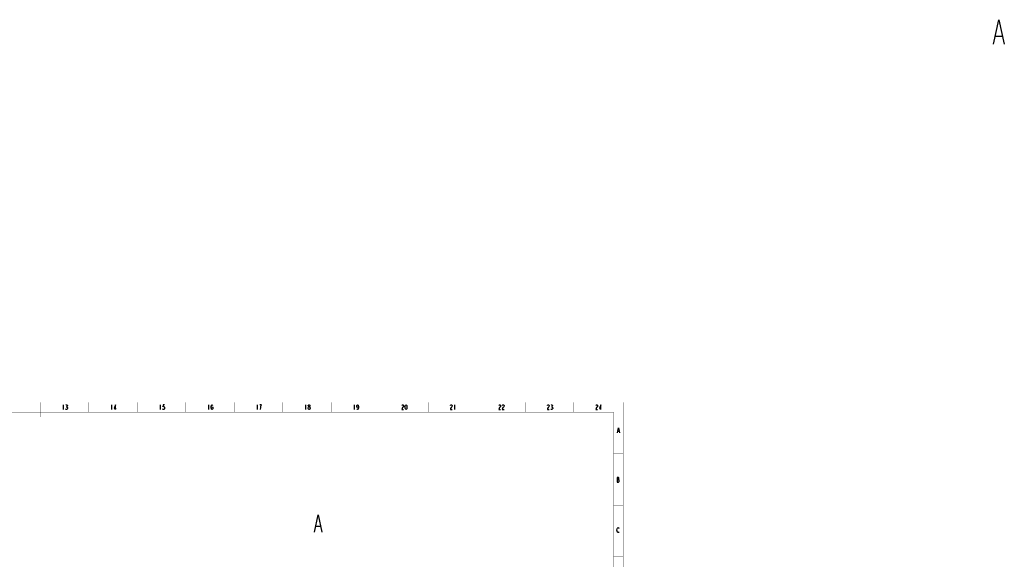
# Model space of a CAD drawing. Header units: millimetres. Extents: x 0 to 3156, y 0 to 2462.
# Tile 7 of 7: x 1147 to 3156, y 1362 to 2462. Entities that reach past the tile are written whole.
import ezdxf

# ---------------------------------------------------------------- set-up
doc = ezdxf.new("R2010")
doc.units = ezdxf.units.MM
doc.header["$LTSCALE"] = 130.79
doc.layers.add('010018060000_DXF_TEXT', color=7, linetype='CONTINUOUS')
doc.layers.add('0100180B0000_DXF_FORMAT', color=7, linetype='CONTINUOUS')

msp = doc.modelspace()

# ---------------------------------------------------------------- linework, layer by layer
at = {"layer": '010018060000_DXF_TEXT', "color": 5, "linetype": 'Continuous'}
for p, q in [((3138.038, 2429.081), (3151.163, 2429.081)), ((1750.828, 1429.08), (1760.016, 1429.08))]:
    msp.add_line(p, q, dxfattribs=at)
for points in [[(3133.663, 2412.414), (3144.6, 2462.414), (3155.538, 2412.414)], [(1747.766, 1417.414), (1755.422, 1452.414), (1763.078, 1417.414)]]:
    msp.add_lwpolyline(points, dxfattribs=at)
at = {"layer": '0100180B0000_DXF_FORMAT', "color": 5, "linetype": 'Continuous'}
for p, q in [((1235.023, 1677.122), (1235.023, 1667.122)), ((1241.585, 1672.955), (1242.46, 1672.955)), ((1334.023, 1677.122), (1334.023, 1667.122)), ((1433.023, 1677.122), (1433.023, 1667.122)), ((1532.023, 1677.122), (1532.023, 1667.122)), ((1631.023, 1677.122), (1631.023, 1667.122)), ((1730.023, 1677.122), (1730.023, 1667.122)), ((1829.023, 1677.122), (1829.023, 1667.122)), ((2034.023, 1677.122), (2034.023, 1667.122)), ((2231.585, 1672.955), (2232.46, 1672.955)), ((2367.132, 1623.157), (2369.757, 1623.157)), ((2365.601, 1524.594), (2368.664, 1524.594))]:
    msp.add_line(p, q, dxfattribs=at)
at = {"layer": '0100180B0000_DXF_FORMAT', "color": 2, "linetype": 'Continuous', "const_width": 0.5}
for points in [[(0, 1682), (2378, 1682)], [(1287, 1662), (1287, 1682)], [(1386, 1662), (1386, 1682)], [(1485, 1662), (1485, 1682)], [(1584, 1662), (1584, 1682)], [(1683, 1662), (1683, 1682)], [(1782, 1662), (1782, 1682)], [(1881, 1662), (1881, 1682)], [(1980, 1662), (1980, 1682)], [(2079, 1662), (2079, 1682)], [(2178, 1662), (2178, 1682)], [(2277, 1662), (2277, 1682)], [(2378, 0), (2378, 1682)], [(2358, 1577), (2378, 1577)], [(2358, 1472), (2378, 1472)], [(2358, 1367), (2378, 1367)]]:
    msp.add_lwpolyline(points, dxfattribs=at)
at = {"layer": '0100180B0000_DXF_FORMAT', "color": 7, "linetype": 'Continuous', "const_width": 1}
for points in [[(1189, 1652), (1189, 1682)], [(50, 1662), (2358, 1662)], [(2358, 20), (2358, 1662)]]:
    msp.add_lwpolyline(points, dxfattribs=at)
at = {"layer": '0100180B0000_DXF_FORMAT', "color": 5, "linetype": 'Continuous'}
for points in [[(1243.335, 1667.955), (1242.46, 1667.122), (1241.585, 1667.122), (1240.71, 1667.955), (1240.273, 1668.788)], [(1240.71, 1676.288), (1241.585, 1677.122), (1242.46, 1677.122), (1243.335, 1676.288), (1243.773, 1675.455), (1243.773, 1674.622), (1243.335, 1673.788), (1242.46, 1672.955), (1243.335, 1672.122), (1243.773, 1671.288), (1244.21, 1670.455), (1244.21, 1669.622), (1243.335, 1667.955)], [(1342.335, 1667.122), (1342.335, 1677.122), (1339.273, 1669.622), (1343.21, 1669.622)], [(1441.773, 1677.122), (1439.148, 1677.122), (1438.71, 1672.955), (1439.585, 1673.788), (1440.46, 1673.788), (1441.335, 1672.955), (1441.773, 1672.122), (1442.21, 1670.455), (1441.773, 1668.788), (1441.335, 1667.955), (1440.46, 1667.122), (1439.585, 1667.122), (1438.71, 1667.955), (1438.273, 1668.788)], [(1537.273, 1670.455), (1537.71, 1672.122), (1539.023, 1672.955), (1540.335, 1672.122), (1540.773, 1670.455), (1540.335, 1668.788), (1539.898, 1667.955), (1539.023, 1667.122), (1538.148, 1667.955), (1537.71, 1668.788), (1537.273, 1670.455), (1537.273, 1673.788), (1537.71, 1675.455), (1538.148, 1676.288), (1539.023, 1677.122), (1539.898, 1676.288), (1540.335, 1675.455)], [(1638.023, 1667.122), (1638.46, 1671.288), (1638.898, 1673.788), (1639.335, 1675.455), (1639.773, 1677.122), (1636.273, 1677.122)], [(1734.835, 1669.622), (1734.835, 1670.455), (1735.71, 1672.122)], [(1736.585, 1667.122), (1735.71, 1667.955), (1734.835, 1669.622)], [(1736.585, 1672.955), (1735.71, 1673.788), (1735.273, 1674.622), (1735.273, 1675.455), (1735.71, 1676.288), (1736.585, 1677.122), (1737.46, 1677.122), (1738.335, 1676.288), (1738.773, 1675.455), (1738.773, 1674.622), (1738.335, 1673.788), (1737.46, 1672.955)], [(1735.71, 1672.122), (1736.585, 1672.955), (1737.46, 1672.955), (1738.335, 1672.122)], [(1738.335, 1672.122), (1739.21, 1670.455), (1739.21, 1669.622), (1738.773, 1668.788), (1738.335, 1667.955), (1737.46, 1667.122), (1736.585, 1667.122)], [(1837.773, 1673.788), (1837.335, 1672.122), (1836.023, 1671.288), (1834.71, 1672.122), (1834.273, 1673.788), (1834.71, 1675.455), (1835.148, 1676.288), (1836.023, 1677.122), (1836.898, 1676.288), (1837.335, 1675.455), (1837.773, 1673.788), (1837.773, 1670.455), (1837.335, 1668.788), (1836.898, 1667.955), (1836.023, 1667.122), (1835.148, 1667.955), (1834.71, 1668.788)], [(1926.273, 1675.455), (1926.71, 1676.288), (1927.585, 1677.122), (1928.46, 1677.122), (1929.335, 1676.288), (1929.773, 1675.455), (1929.773, 1673.788), (1929.335, 1672.955), (1928.46, 1672.122), (1927.585, 1671.288), (1926.71, 1669.622), (1926.273, 1667.122), (1929.773, 1667.122)], [(1935.023, 1667.122), (1934.148, 1667.955), (1933.71, 1668.788), (1933.273, 1670.455), (1933.273, 1673.788), (1933.71, 1675.455), (1934.148, 1676.288), (1935.023, 1677.122), (1935.898, 1676.288), (1936.335, 1675.455), (1936.773, 1673.788), (1936.773, 1670.455), (1936.335, 1668.788), (1935.898, 1667.955), (1935.023, 1667.122)], [(2025.273, 1675.455), (2025.71, 1676.288), (2026.585, 1677.122), (2027.46, 1677.122), (2028.335, 1676.288), (2028.773, 1675.455), (2028.773, 1673.788), (2028.335, 1672.955), (2027.46, 1672.122), (2026.585, 1671.288), (2025.71, 1669.622), (2025.273, 1667.122), (2028.773, 1667.122)], [(2124.273, 1675.455), (2124.71, 1676.288), (2125.585, 1677.122), (2126.46, 1677.122), (2127.335, 1676.288), (2127.773, 1675.455), (2127.773, 1673.788), (2127.335, 1672.955), (2126.46, 1672.122), (2125.585, 1671.288), (2124.71, 1669.622), (2124.273, 1667.122), (2127.773, 1667.122)], [(2131.273, 1675.455), (2131.71, 1676.288), (2132.585, 1677.122), (2133.46, 1677.122), (2134.335, 1676.288), (2134.773, 1675.455), (2134.773, 1673.788), (2134.335, 1672.955), (2133.46, 1672.122), (2132.585, 1671.288), (2131.71, 1669.622), (2131.273, 1667.122), (2134.773, 1667.122)], [(2223.273, 1675.455), (2223.71, 1676.288), (2224.585, 1677.122), (2225.46, 1677.122), (2226.335, 1676.288), (2226.773, 1675.455), (2226.773, 1673.788), (2226.335, 1672.955), (2225.46, 1672.122), (2224.585, 1671.288), (2223.71, 1669.622), (2223.273, 1667.122), (2226.773, 1667.122)], [(2234.21, 1669.622), (2233.335, 1667.955), (2232.46, 1667.122), (2231.585, 1667.122), (2230.71, 1667.955), (2230.273, 1668.788)], [(2230.71, 1676.288), (2231.585, 1677.122), (2232.46, 1677.122), (2233.335, 1676.288), (2233.773, 1675.455), (2233.773, 1674.622), (2233.335, 1673.788), (2232.46, 1672.955), (2233.335, 1672.122)], [(2233.335, 1672.122), (2234.21, 1670.455), (2234.21, 1669.622)], [(2322.273, 1675.455), (2322.71, 1676.288), (2323.585, 1677.122), (2324.46, 1677.122), (2325.335, 1676.288), (2325.773, 1675.455), (2325.773, 1673.788), (2325.335, 1672.955), (2324.46, 1672.122), (2323.585, 1671.288), (2322.71, 1669.622), (2322.273, 1667.122), (2325.773, 1667.122)], [(2332.335, 1667.122), (2332.335, 1677.122), (2329.273, 1669.622), (2333.21, 1669.622)], [(2366.257, 1619.823), (2368.445, 1629.823), (2370.632, 1619.823)], [(2368.664, 1524.594), (2369.101, 1525.427), (2369.101, 1527.927), (2368.664, 1528.761), (2365.601, 1528.761)], [(2365.601, 1528.761), (2365.601, 1518.761), (2368.664, 1518.761), (2369.539, 1520.427)], [(2369.539, 1520.427), (2369.539, 1522.927), (2368.664, 1524.594)], [(2366.476, 1417.219), (2365.601, 1418.885), (2365.164, 1421.385), (2365.601, 1423.885)], [(2365.601, 1423.885), (2366.476, 1425.552), (2367.351, 1426.385), (2368.226, 1426.385), (2369.101, 1425.552), (2369.539, 1424.719)], [(2369.539, 1418.052), (2369.101, 1417.219), (2368.226, 1416.385), (2367.351, 1416.385), (2366.476, 1417.219)]]:
    msp.add_lwpolyline(points, dxfattribs=at)

doc.saveas('drawing.dxf')
